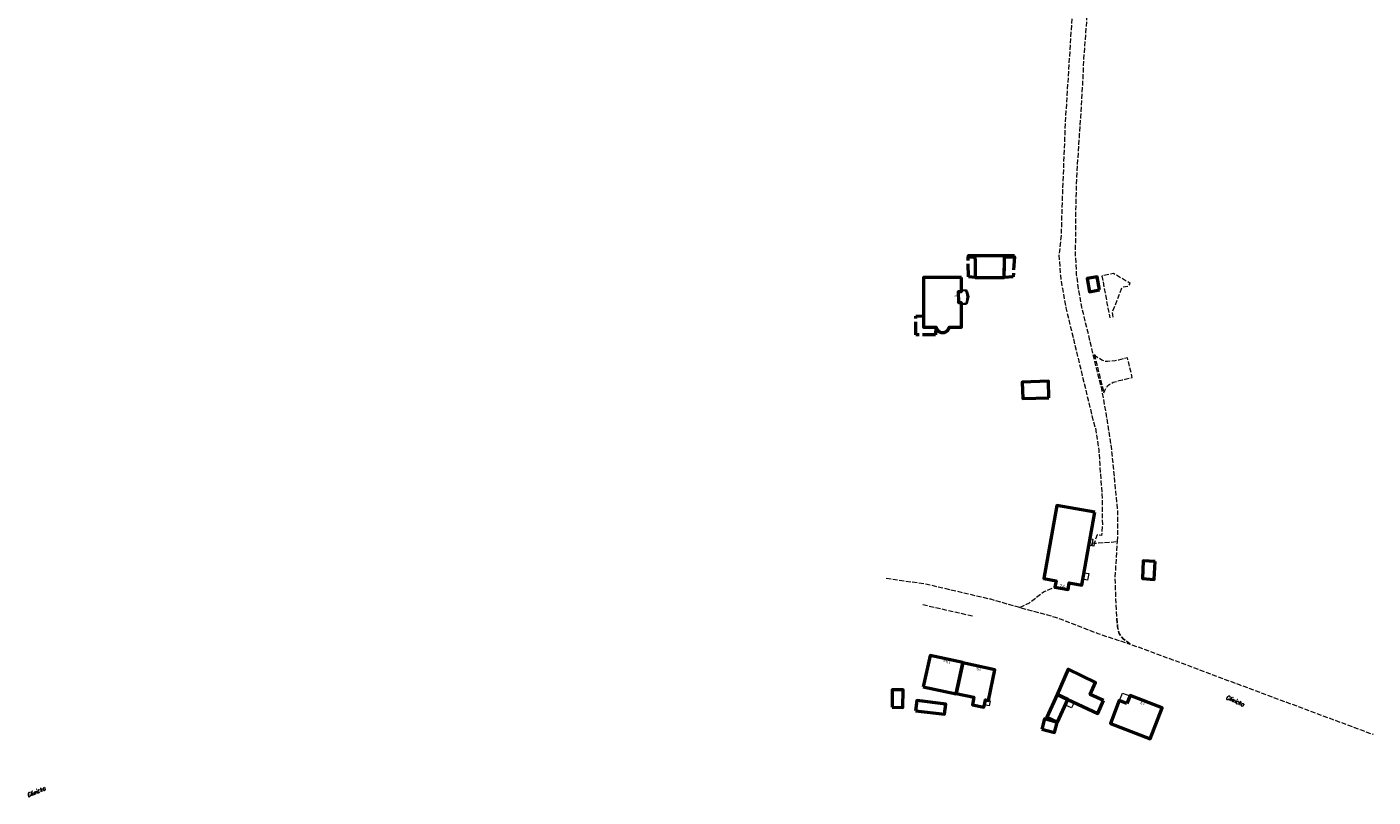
# Model space of a CAD drawing. Header units: metres. Extents: x 6535164 to 6537212, y 5563307 to 5565590.
# Tile 1 of 24: x 6536298 to 6536707, y 5563307 to 5563542. Entities that reach past the tile are written whole.
import ezdxf
from ezdxf.enums import TextEntityAlignment as Align

# ---------------------------------------------------------------- set-up
doc = ezdxf.new("R2010")
doc.units = ezdxf.units.M
doc.linetypes.add('1.5_0.5', pattern=[2, 1.5, -0.5])
doc.linetypes.add('EGBA', pattern=[5, 4, -1])
doc.layers.add('994-Nazwa ulicy', color=7, linetype='Continuous')
doc.layers.add('jezdnia (powierzchnia)', color=7, linetype='Continuous')
doc.layers.add('EGB', color=7, linetype='Continuous', lineweight=20, true_color=0x000000)
doc.layers.add('EGB_O', color=7, linetype='Continuous', lineweight=20, true_color=0x000000)
doc.styles.add('EGiB', font='txt', dxfattribs={"width": 0.9})
doc.styles.get("Standard").update_dxf_attribs({"font": 'simplex.shx'})

# ---------------------------------------------------------------- blocks, each defined once
blk = doc.blocks.new('EGAD')
at = {"layer": 'EGB_O', "color": 0, "style": 'EGiB', "width": 0.9}
blk.add_attdef('NRA', text='', height=2, dxfattribs=at).set_placement((0, 0), align=Align.MIDDLE_CENTER)

msp = doc.modelspace()

# ---------------------------------------------------------------- linework, layer by layer
at = {"layer": 'EGB', "color": 18, "lineweight": 50, "true_color": 0x000000}
for points in [[(6536598.21, 5563471.97), (6536584.12, 5563471.99), (6536584.12, 5563471.65), (6536586.15, 5563471.64), (6536586.17, 5563471), (6536586.32, 5563470.97), (6536586.26, 5563465.33), (6536595.14, 5563465.35), (6536595.21, 5563471.27), (6536595.22, 5563471.63), (6536596.65, 5563471.64), (6536598.21, 5563471.65)], [(6536582.08, 5563465.38), (6536570.59, 5563465.36), (6536570.59, 5563450.24), (6536574.39, 5563450.25), (6536574.41, 5563450.18), (6536574.43, 5563450.1), (6536574.45, 5563450.03), (6536574.48, 5563449.96), (6536574.5, 5563449.88), (6536574.53, 5563449.81), (6536574.56, 5563449.74), (6536574.6, 5563449.68), (6536574.63, 5563449.61), (6536574.67, 5563449.54), (6536574.71, 5563449.48), (6536574.76, 5563449.41), (6536574.8, 5563449.35), (6536574.83, 5563449.31), (6536574.87, 5563449.26), (6536574.91, 5563449.22), (6536574.94, 5563449.18), (6536574.98, 5563449.14), (6536575.02, 5563449.11), (6536575.06, 5563449.07), (6536575.11, 5563449.03), (6536575.15, 5563449), (6536575.19, 5563448.97), (6536575.24, 5563448.94), (6536575.29, 5563448.91), (6536575.33, 5563448.88), (6536575.38, 5563448.85), (6536575.44, 5563448.82), (6536575.5, 5563448.79), (6536575.56, 5563448.77), (6536575.62, 5563448.74), (6536575.68, 5563448.72), (6536575.75, 5563448.69), (6536575.81, 5563448.67), (6536575.87, 5563448.66), (6536575.94, 5563448.64), (6536576, 5563448.62), (6536576.07, 5563448.61), (6536576.13, 5563448.6), (6536576.2, 5563448.59), (6536576.26, 5563448.59), (6536576.32, 5563448.59), (6536576.39, 5563448.59), (6536576.45, 5563448.59), (6536576.51, 5563448.59), (6536576.57, 5563448.6), (6536576.63, 5563448.61), (6536576.69, 5563448.62), (6536576.75, 5563448.63), (6536576.81, 5563448.64), (6536576.87, 5563448.66), (6536576.93, 5563448.67), (6536576.99, 5563448.69), (6536577.05, 5563448.71), (6536577.11, 5563448.73), (6536577.16, 5563448.75), (6536577.22, 5563448.77), (6536577.27, 5563448.8), (6536577.33, 5563448.82), (6536577.38, 5563448.85), (6536577.43, 5563448.88), (6536577.48, 5563448.91), (6536577.53, 5563448.95), (6536577.58, 5563448.98), (6536577.63, 5563449.02), (6536577.68, 5563449.06), (6536577.72, 5563449.1), (6536577.79, 5563449.17), (6536577.86, 5563449.24), (6536577.92, 5563449.31), (6536577.98, 5563449.38), (6536578.04, 5563449.46), (6536578.1, 5563449.54), (6536578.15, 5563449.63), (6536578.19, 5563449.71), (6536578.23, 5563449.8), (6536578.27, 5563449.89), (6536578.3, 5563449.98), (6536578.33, 5563450.07), (6536578.36, 5563450.17), (6536578.38, 5563450.26), (6536582.12, 5563450.27), (6536582.12, 5563457.64), (6536581.27, 5563457.64), (6536581.23, 5563461.07), (6536582.1, 5563461.08)], [(6536624.14, 5563461.58), (6536623.42, 5563465.6), (6536620.36, 5563465.04), (6536621.1, 5563461.03)], [(6536608.64, 5563428.79), (6536608.54, 5563433.78), (6536600.59, 5563433.5), (6536600.76, 5563428.58)], [(6536622.72, 5563393.98), (6536611.11, 5563395.99), (6536607.15, 5563373.73), (6536610.9, 5563373.06), (6536610.56, 5563371.12), (6536614.53, 5563370.41), (6536614.92, 5563372.41), (6536618.73, 5563371.72)], [(6536641.06, 5563378.89), (6536637.43, 5563379.11), (6536637.14, 5563373.73), (6536640.71, 5563373.51)], [(6536570.46, 5563340.81), (6536580.48, 5563338.67), (6536580.49, 5563338.79), (6536582.53, 5563348.13), (6536582.47, 5563348.15), (6536582.52, 5563348.24), (6536572.63, 5563350.36)], [(6536580.49, 5563338.79), (6536585.85, 5563337.66), (6536585.47, 5563335.36), (6536588.94, 5563334.59), (6536589.09, 5563335.3), (6536589.42, 5563336.87), (6536590.3, 5563336.68), (6536592.31, 5563345.98), (6536582.53, 5563348.13)], [(6536625.36, 5563336.64), (6536621.25, 5563338.47), (6536622.93, 5563342.16), (6536614.62, 5563346.14), (6536611.18, 5563338.46), (6536614.48, 5563336.92), (6536623.58, 5563332.64)], [(6536560.98, 5563334.57), (6536564.3, 5563334.51), (6536564.37, 5563339.9), (6536561.01, 5563339.91)], [(6536614.48, 5563336.92), (6536611.18, 5563338.46), (6536608.06, 5563331.53), (6536611.37, 5563330.03)], [(6536632.45, 5563335.72), (6536630.1, 5563336.68), (6536627.45, 5563329.62), (6536639.48, 5563324.99), (6536643.13, 5563334.37), (6536633.41, 5563338.17)], [(6536568.13, 5563333.52), (6536576.93, 5563332.53), (6536577.33, 5563335.51), (6536568.55, 5563336.64)], [(6536606.54, 5563327.97), (6536610.43, 5563326.91), (6536611.27, 5563329.98), (6536607.39, 5563331.04)]]:
    msp.add_lwpolyline(points, close=True, dxfattribs=at)
at = {"layer": 'EGB', "color": 18, "linetype": 'EGBA', "lineweight": 50, "true_color": 0x000000}
for points in [[(6536586.17, 5563471), (6536586.32, 5563470.97), (6536586.26, 5563465.33), (6536584.21, 5563465.54), (6536584.12, 5563471.65), (6536586.15, 5563471.64)], [(6536596.65, 5563471.64), (6536598.21, 5563471.65), (6536597.85, 5563465.56), (6536595.14, 5563465.35), (6536595.21, 5563471.27), (6536595.22, 5563471.63)], [(6536574.28, 5563450.25), (6536574.22, 5563447.92), (6536568.27, 5563447.9), (6536568.26, 5563453.64), (6536570.59, 5563453.69), (6536570.59, 5563450.24)]]:
    msp.add_lwpolyline(points, close=True, dxfattribs=at)
at = {"layer": 'EGB', "color": 18, "lineweight": 18, "true_color": 0x000000}
for points in [[(6536583.94, 5563461.04), (6536584.3, 5563459.54), (6536583.83, 5563457.48), (6536583.46, 5563457.16), (6536582.12, 5563457.02), (6536582.12, 5563457.21), (6536582.12, 5563457.42), (6536582.12, 5563457.64), (6536581.27, 5563457.64), (6536581.23, 5563461.07), (6536582.1, 5563461.08), (6536582.1, 5563461.31), (6536582.1, 5563461.51), (6536582.1, 5563461.71), (6536583.5, 5563461.57)], [(6536583.35, 5563461.2), (6536582.1, 5563461.31), (6536582.1, 5563461.51), (6536583.43, 5563461.38), (6536583.73, 5563461), (6536584.09, 5563459.54), (6536583.69, 5563457.71), (6536583.46, 5563457.41), (6536582.12, 5563457.21), (6536582.12, 5563457.42), (6536583.46, 5563457.61), (6536583.59, 5563457.88), (6536583.89, 5563459.55), (6536583.54, 5563460.95)], [(6536621.27, 5563385.86), (6536622.12, 5563385.7), (6536621.77, 5563383.73), (6536620.91, 5563383.9)], [(6536621.92, 5563384.59), (6536622.49, 5563384.49), (6536622.33, 5563383.62), (6536621.77, 5563383.73)], [(6536619.41, 5563375.54), (6536620.81, 5563375.29), (6536620.45, 5563373.3), (6536619.06, 5563373.55)], [(6536630.17, 5563336.65), (6536631.06, 5563338.92), (6536633.35, 5563338.02), (6536632.45, 5563335.72)], [(6536589.09, 5563335.3), (6536589.42, 5563336.87), (6536590.3, 5563336.68), (6536590.84, 5563336.59), (6536590.52, 5563335)], [(6536615.57, 5563334.37), (6536613.72, 5563335.24), (6536614.48, 5563336.92), (6536616.35, 5563336.04)]]:
    msp.add_lwpolyline(points, close=True, dxfattribs=at)
at = {"layer": 'jezdnia (powierzchnia)', "color": 7, "linetype": '1.5_0.5', "lineweight": 18, "flags": 128}
for points in [[(6536629.55, 5563385.01), (6536629.709, 5563387.636), (6536629.727, 5563391.113), (6536629.688, 5563394.19), (6536628.78, 5563403.37), (6536627.82, 5563412.99), (6536626.243, 5563423.398), (6536624.79, 5563431.57), (6536623.17, 5563437.81), (6536620.53, 5563448.92), (6536618.74, 5563456.36), (6536617.759, 5563461.864), (6536617.154, 5563466.173), (6536616.8, 5563472.65), (6536616.904, 5563477.887), (6536616.87, 5563483.04), (6536617.184, 5563495.579), (6536618.07, 5563509.19), (6536618.433, 5563514.287), (6536619.14, 5563526.38), (6536619.356, 5563531.902), (6536620.391, 5563545.475), (6536620.515, 5563556.679), (6536622.04, 5563579.65), (6536622.07, 5563589.069), (6536624.61, 5563592.78), (6536625.1, 5563593.16), (6536629.17, 5563599.18), (6536634.06, 5563605.72), (6536650.12, 5563622.72), (6536661.86, 5563634.63), (6536668.39, 5563640.48), (6536673.06, 5563644.22), (6536675.2, 5563645.71), (6536672.74, 5563647.9), (6536672.08, 5563647.75), (6536668.39, 5563644.56), (6536662.66, 5563639.72), (6536656.58, 5563633.89), (6536645.84, 5563622.82), (6536632.5, 5563608.69), (6536623.9, 5563600.18), (6536622.71, 5563599.78), (6536622.072, 5563599.596), (6536621.38, 5563599.94), (6536619.89, 5563600.77), (6536619.038, 5563601.757), (6536616.391, 5563611.063), (6536612.128, 5563621.489), (6536606.47, 5563634.3), (6536602.6, 5563642.87), (6536600.989, 5563645.966), (6536599.32, 5563649.93), (6536597.523, 5563654.28), (6536595.629, 5563658.877), (6536594.38, 5563663.7), (6536593.534, 5563666.455), (6536592.702, 5563669.939), (6536591.894, 5563673.214), (6536590.8, 5563679.33), (6536590.203, 5563683.463), (6536589.693, 5563686.928), (6536589.25, 5563693.81), (6536588.981, 5563699.381), (6536588.06, 5563710.56), (6536586.934, 5563727.329), (6536586.443, 5563733.146), (6536586.01, 5563737.884), (6536584.102, 5563762.462), (6536584.06, 5563766.1), (6536583.59, 5563772.35), (6536582.96, 5563781.15), (6536581.46, 5563802.48), (6536580.3, 5563812.858), (6536578.979, 5563826.275), (6536577.725, 5563834.908), (6536577.004, 5563839.18), (6536576.662, 5563842.092), (6536575.511, 5563848.296), (6536573.914, 5563854.389), (6536572.974, 5563857.06), (6536572.35, 5563858.32), (6536570.935, 5563861.042), (6536568.635, 5563864.563), (6536564.92, 5563869.067), (6536559.088, 5563875.479), (6536546.337, 5563887.255), (6536536.71, 5563896.25), (6536530.57, 5563901.17), (6536527.406, 5563903.428), (6536522.557, 5563906.731), (6536513.72, 5563912.43), (6536509.07, 5563914.837), (6536504.137, 5563917.635), (6536500.846, 5563919.088), (6536494.87, 5563922.316), (6536489.01, 5563925.853), (6536483.652, 5563929.574), (6536478.402, 5563933.32), (6536473.393, 5563937.882), (6536470.591, 5563940.37), (6536465.899, 5563945.003), (6536458.27, 5563952.888), (6536454.38, 5563956.875), (6536447.877, 5563964.263), (6536447.877, 5563964.263), (6536440.82, 5563972.033), (6536436.184, 5563977.032), (6536433.022, 5563980.223), (6536428.967, 5563983.704), (6536426.97, 5563985.95), (6536418.48, 5563990.11), (6536416.339, 5563990.544), (6536398.9, 5563995.11), (6536389.829, 5563997.114), (6536389.332, 5563998.606), (6536389.99, 5564002.18), (6536387.33, 5564002.66), (6536386.647, 5564000.043), (6536385.5, 5563998.07), (6536347.345, 5564005.351), (6536371.509, 5564000.754), (6536364.412, 5564002.282), (6536346.08, 5564005.64), (6536344.39, 5564001.84), (6536344.48, 5564001.27), (6536349.4, 5564000.77), (6536349.51, 5564001.04), (6536354.774, 5564000.2), (6536359.826, 5563999.339), (6536368.859, 5563997.656), (6536386.708, 5563994.069), (6536400.768, 5563990.666), (6536404.579, 5563989.677), (6536405.522, 5563989.381), (6536408.95, 5563988.46), (6536416.184, 5563986.1), (6536419.31, 5563984.711), (6536423.801, 5563982.222), (6536427.212, 5563979.856), (6536430.145, 5563977.317), (6536434.225, 5563973.488), (6536437.518, 5563970.008), (6536445.328, 5563961.428), (6536453.447, 5563952.025), (6536458.293, 5563946.723), (6536462.625, 5563942.192), (6536469.857, 5563935.35), (6536476.029, 5563930.259), (6536481.458, 5563926.07), (6536486.785, 5563922.591), (6536493.193, 5563918.799), (6536500.56, 5563914.84), (6536506.919, 5563911.443), (6536510.49, 5563909.39), (6536513.038, 5563908.187), (6536520.318, 5563903.692), (6536525.693, 5563899.833), (6536531.15, 5563895.93), (6536543.621, 5563884.473), (6536552.245, 5563875.353), (6536553.58, 5563874.102), (6536558.426, 5563869.282), (6536562.515, 5563865.001), (6536566.561, 5563859.959), (6536568.49, 5563856.21), (6536569.744, 5563853.213), (6536570.235, 5563851.585), (6536570.722, 5563849.691), (6536571.353, 5563846.753), (6536572.037, 5563843.338), (6536572.418, 5563841.454), (6536572.606, 5563839.591), (6536573.138, 5563836.652), (6536573.264, 5563835.015), (6536574.028, 5563828.744), (6536574.433, 5563824.627), (6536574.65, 5563821.78), (6536574.958, 5563818.952), (6536575.538, 5563811.73), (6536575.48, 5563811.36), (6536575.86, 5563807.05), (6536576.06, 5563806.42), (6536577.356, 5563794.419), (6536578.1, 5563785.92), (6536578.81, 5563782.28), (6536579.762, 5563767.576), (6536580.176, 5563758.684), (6536581.64, 5563737.83), (6536581.75, 5563731.93), (6536582.35, 5563724.91), (6536584.536, 5563699.449), (6536585.08, 5563685.94), (6536586.56, 5563678.022), (6536587.15, 5563675.34), (6536588.453, 5563669.142), (6536588.966, 5563667.004), (6536590.876, 5563660.633), (6536590.876, 5563660.633), (6536593.034, 5563654.439), (6536595.321, 5563648.541), (6536597.197, 5563644.109), (6536598.76, 5563640.64), (6536604.18, 5563628.94), (6536608.155, 5563619.788), (6536611, 5563612.58), (6536612.259, 5563609.42), (6536614.483, 5563602.66), (6536615.18, 5563600.57), (6536616.92, 5563592.7), (6536617.291, 5563587.546), (6536617.188, 5563582.023), (6536617.17, 5563576.47), (6536616.43, 5563559.23), (6536616.24, 5563554.93), (6536615.767, 5563545.633), (6536614.18, 5563520.68), (6536613.672, 5563512.7), (6536612.64, 5563486.38), (6536612.426, 5563478.139), (6536611.76, 5563472.11), (6536612.2, 5563466.02), (6536612.8, 5563462.02), (6536613.91, 5563456.1), (6536615.54, 5563449.23), (6536618.85, 5563435.54), (6536621.9, 5563422.89), (6536622.83, 5563419.56), (6536623.886, 5563412.766), (6536624.17, 5563408.5), (6536624.85, 5563399.48), (6536624.99, 5563390), (6536624.72, 5563386.86), (6536623.36, 5563387.04), (6536622.49, 5563384.49)], [(6536622.52, 5563441.95), (6536625.41, 5563430.27), (6536625.69, 5563430.99), (6536626.17, 5563431.84), (6536626.56, 5563432.37), (6536627.02, 5563432.79), (6536628.22, 5563433.47), (6536631, 5563434.22), (6536631.92, 5563434.41), (6536633.14, 5563434.71), (6536634.03, 5563434.9), (6536633.32, 5563438.11), (6536633.12, 5563438.84), (6536632.64, 5563440.91), (6536631.36, 5563440.6), (6536629.88, 5563440.25), (6536628.86, 5563440.04), (6536626.51, 5563439.75), (6536625.68, 5563439.87), (6536624.77, 5563440.2), (6536623.2, 5563441.22)]]:
    msp.add_lwpolyline(points, close=True, dxfattribs=at)
for points in [[(6536628.3, 5563453.27), (6536628.01, 5563454.71), (6536631.03, 5563462.42), (6536632.96, 5563462.77), (6536633.43, 5563463.57), (6536628.36, 5563466.58), (6536624.83, 5563465.81), (6536626.67, 5563456.01), (6536627.27, 5563453.07)], [(6536633.48, 5563353.8), (6536631.38, 5563355.34), (6536630.07, 5563356.99), (6536629.59, 5563359.08), (6536629.41, 5563361.72), (6536629.09, 5563367.58), (6536628.895, 5563373.956), (6536629.55, 5563385.01)], [(6536559.23, 5563373.83), (6536571.14, 5563372.17), (6536590.91, 5563367.53), (6536599.9, 5563364.95), (6536610.18, 5563362.15), (6536612.392, 5563361.394), (6536623.578, 5563357.044), (6536629.36, 5563355.13), (6536633.48, 5563353.8)], [(6536599.9, 5563364.95), (6536602.758, 5563366.349), (6536607.026, 5563369.677), (6536610.56, 5563371.12)], [(6536585.46, 5563362.3), (6536569.96, 5563365.82)], [(6536629.41, 5563361.72), (6536629.59, 5563359.08), (6536630.07, 5563356.99), (6536631.38, 5563355.34), (6536633.48, 5563353.8), (6536648.09, 5563348.42), (6536666.64, 5563341.47), (6536703.72, 5563327.68), (6536707.34, 5563326.35)]]:
    msp.add_lwpolyline(points, dxfattribs=at)

# ---------------------------------------------------------------- block references
at = {"layer": 'EGB', "color": 18, "true_color": 0x000000}
ref = msp.add_blockref('EGAD', (6536580.99, 5563459.73), dxfattribs=dict(at, xscale=0.5, yscale=0.5, zscale=0.5))
ref.add_attrib('NRA', '1', dxfattribs={"layer": 'EGB_O', "color": 0, "height": 1, "rotation": 90.85965, "style": 'EGiB', "width": 0.9}).set_placement((6536580.99, 5563459.73), align=Align.CENTER)
ref = msp.add_blockref('EGAD', (6536612.69, 5563370.99), dxfattribs=dict(at, xscale=0.5, yscale=0.5, zscale=0.5))
ref.add_attrib('NRA', '24', dxfattribs={"layer": 'EGB_O', "color": 0, "height": 1, "rotation": 349.85949, "style": 'EGiB', "width": 0.9}).set_placement((6536612.69, 5563370.99), align=Align.CENTER)
ref = msp.add_blockref('EGAD', (6536577.83, 5563348.99), dxfattribs=dict(at, xscale=0.5, yscale=0.5, zscale=0.5))
ref.add_attrib('NRA', '15a', dxfattribs={"layer": 'EGB_O', "color": 0, "height": 1, "rotation": 167.89955, "style": 'EGiB', "width": 0.9}).set_placement((6536577.83, 5563348.99), align=Align.CENTER)
ref = msp.add_blockref('EGAD', (6536587.53, 5563346.77), dxfattribs=dict(at, xscale=0.5, yscale=0.5, zscale=0.5))
ref.add_attrib('NRA', '15', dxfattribs={"layer": 'EGB_O', "color": 0, "height": 1, "rotation": 167.59588, "style": 'EGiB', "width": 0.9}).set_placement((6536587.53, 5563346.77), align=Align.CENTER)
ref = msp.add_blockref('EGAD', (6536637.5, 5563336.32), dxfattribs=dict(at, xscale=0.5, yscale=0.5, zscale=0.5))
ref.add_attrib('NRA', '13', dxfattribs={"layer": 'EGB_O', "color": 0, "height": 1, "rotation": 157.9129, "style": 'EGiB', "width": 0.9}).set_placement((6536637.5, 5563336.32), align=Align.CENTER)

# ---------------------------------------------------------------- texts
at = {"layer": '994-Nazwa ulicy', "color": 7, "linetype": 'Continuous', "lineweight": 25, "oblique": 15, "width": 0.9}
for rotation, p in [(336.045, (6536662.42, 5563337.16)), (22.764, (6536298.09, 5563307.16))]:
    msp.add_text('Gliwicka', height=1.25, rotation=rotation, dxfattribs=at).set_placement(p)

doc.saveas('drawing.dxf')
